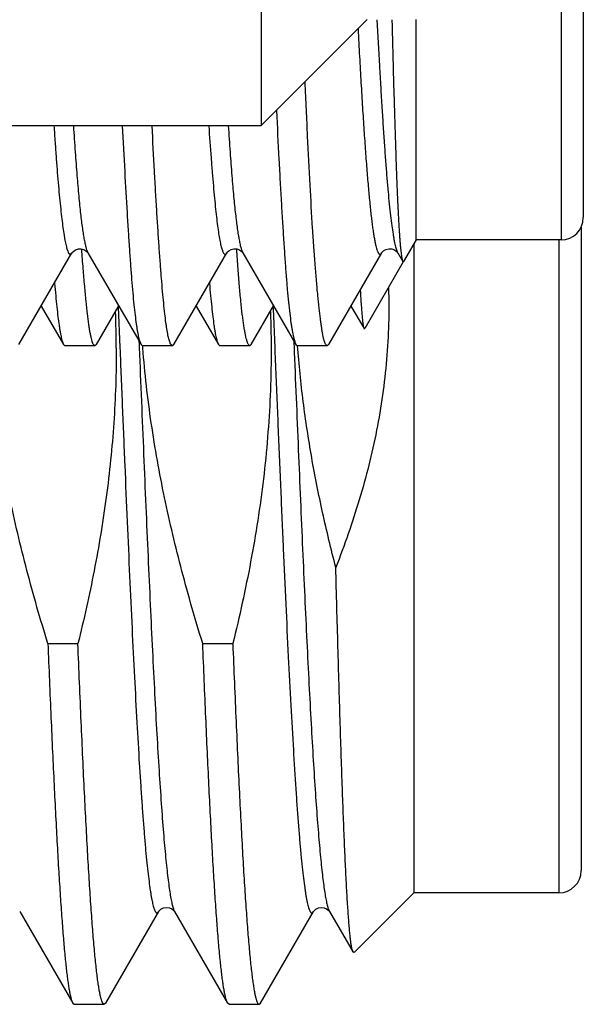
# Model space of a CAD drawing. Header units: inches. Extents: x 0.2 to 16.8, y 0.2 to 10.8.
# Tile 5 of 98: x 2.2107 to 2.2865, y 5.1317 to 5.2642. Entities that reach past the tile are written whole.
import ezdxf

# ---------------------------------------------------------------- set-up
doc = ezdxf.new("R2010")
doc.units = ezdxf.units.IN
doc.header["$LTSCALE"] = 0.935
doc.header["$MEASUREMENT"] = 0
doc.layers.get('0').update_dxf_attribs({"linetype": 'CONTINUOUS'})

msp = doc.modelspace()

# ---------------------------------------------------------------- linework, layer by layer
at = {"color": 7, "linetype": 'CONTINUOUS'}
for p, q in [((2.2432286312, 5.4234346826), (2.2432286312, 5.2499409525)), ((2.2865426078, 5.390554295), (2.2865426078, 5.237554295)), ((2.2574786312, 5.2641909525), (2.2432286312, 5.2499409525)), ((2.2640426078, 5.234554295), (2.2640426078, 5.2641909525)), ((2.1175032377, 5.2499409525), (2.2432286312, 5.2499409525)), ((2.2862532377, 5.2362831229), (2.2862532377, 5.1496916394)), ((2.2640426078, 5.234554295), (2.2623589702, 5.2316381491)), ((2.2637532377, 5.2340530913), (2.2637532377, 5.1466916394)), ((2.2835426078, 5.234554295), (2.2640426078, 5.234554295)), ((2.2106240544, 5.2204706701), (2.2177575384, 5.2327977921)), ((2.2177576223, 5.2327977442), (2.21776411, 5.2328091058)), ((2.2198961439, 5.2328118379), (2.2198983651, 5.2328080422)), ((2.2199096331, 5.2328081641), (2.2270434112, 5.2204825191)), ((2.2314770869, 5.2204844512), (2.2386016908, 5.2327973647)), ((2.2407451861, 5.2328040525), (2.2478795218, 5.2204767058)), ((2.2522933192, 5.2204843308), (2.2594302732, 5.2328147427)), ((2.2594303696, 5.2328146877), (2.2594374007, 5.2328270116)), ((2.2614488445, 5.233084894), (2.261563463, 5.2328257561)), ((2.2615634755, 5.2328257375), (2.2615774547, 5.232800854)), ((2.2615774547, 5.232800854), (2.2622494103, 5.2316400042)), ((2.2623323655, 5.2315920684), (2.2571513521, 5.22261829)), ((2.2622493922, 5.231639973), (2.2623589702, 5.2316381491)), ((2.2136231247, 5.2256540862), (2.2166206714, 5.2204724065)), ((2.221045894, 5.2204859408), (2.2240437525, 5.2256661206)), ((2.234460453, 5.2256411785), (2.2374464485, 5.2204795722)), ((2.241874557, 5.2204699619), (2.2448787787, 5.225662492)), ((2.2552866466, 5.2256566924), (2.2570440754, 5.2226193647)), ((2.2570440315, 5.2226192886), (2.2571513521, 5.22261829)), ((2.216620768, 5.2204724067), (2.2168165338, 5.220304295)), ((2.2208373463, 5.220304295), (2.2168165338, 5.220304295)), ((2.2208373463, 5.220304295), (2.2206020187, 5.2205431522)), ((2.2210459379, 5.2204859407), (2.2208373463, 5.220304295)), ((2.227043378, 5.220482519), (2.2272479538, 5.220304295)), ((2.2312671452, 5.220304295), (2.2272479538, 5.220304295)), ((2.2272908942, 5.2199953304), (2.2272669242, 5.220305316)), ((2.2312671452, 5.220304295), (2.2310234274, 5.2205431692)), ((2.2314771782, 5.220484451), (2.2312671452, 5.220304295)), ((2.2374464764, 5.2204795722), (2.2376513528, 5.220304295)), ((2.2416833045, 5.220304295), (2.2376513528, 5.220304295)), ((2.2416833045, 5.220304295), (2.2414513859, 5.2205431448)), ((2.2418745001, 5.220469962), (2.2416833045, 5.220304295)), ((2.247879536, 5.2204767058), (2.2480776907, 5.220304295)), ((2.2520842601, 5.220304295), (2.2480776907, 5.220304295)), ((2.2520842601, 5.220304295), (2.2518524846, 5.2205431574)), ((2.2522931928, 5.2204843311), (2.2520842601, 5.220304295)), ((2.2145148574, 5.1802249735), (2.218557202, 5.1802249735)), ((2.2353476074, 5.1802249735), (2.239389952, 5.1802249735)), ((2.2637532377, 5.1466916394), (2.2557057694, 5.1386441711)), ((2.2832532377, 5.1466916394), (2.2637532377, 5.1466916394)), ((2.2107247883, 5.1441842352), (2.2178514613, 5.1318670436)), ((2.2222995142, 5.1318670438), (2.2294261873, 5.1441842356)), ((2.2315410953, 5.144210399), (2.2315575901, 5.1441841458)), ((2.2315575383, 5.1441842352), (2.2386842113, 5.1318670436)), ((2.2431322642, 5.1318670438), (2.2502589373, 5.1441842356)), ((2.2523738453, 5.144210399), (2.2523903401, 5.1441841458)), ((2.2523902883, 5.1441842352), (2.2555671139, 5.13869458)), ((2.2557057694, 5.1386441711), (2.2555671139, 5.13869458)), ((2.2178514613, 5.1318670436), (2.2180543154, 5.1316916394)), ((2.2180543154, 5.1316916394), (2.22209666, 5.1316916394)), ((2.2222995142, 5.1318670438), (2.22209666, 5.1316916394)), ((2.2388870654, 5.1316916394), (2.2386842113, 5.1318670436)), ((2.2388870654, 5.1316916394), (2.24292941, 5.1316916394)), ((2.24292941, 5.1316916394), (2.2431322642, 5.1318670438))]:
    msp.add_line(p, q, dxfattribs=at)
at = {"color": 9, "linetype": 'CONTINUOUS'}
for p, q in [((2.2835426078, 5.393554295), (2.2835426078, 5.234554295)), ((2.2832532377, 5.234554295), (2.2832532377, 5.1466916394)), ((2.2239799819, 5.2255560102), (2.2242041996, 5.2200513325)), ((2.2267651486, 5.2209618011), (2.2267851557, 5.2204710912)), ((2.2267851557, 5.2204710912), (2.2268022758, 5.2200513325)), ((2.2475979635, 5.2209602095), (2.2476182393, 5.2204629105)), ((2.2476182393, 5.2204629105), (2.2476255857, 5.2202827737)), ((2.252231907, 5.1445504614), (2.2523781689, 5.1442057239))]:
    msp.add_line(p, q, dxfattribs=at)
at = {"color": 7, "linetype": 'CONTINUOUS'}
for points in [[(2.21776411, 5.2328091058), (2.2177744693, 5.2328262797), (2.2178367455, 5.232909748), (2.2179860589, 5.2330551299), (2.2182537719, 5.2332245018), (2.2186168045, 5.2333406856), (2.2189946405, 5.2333481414), (2.2193594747, 5.2332463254), (2.2196398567, 5.2330827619), (2.2198060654, 5.2329309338), (2.2198816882, 5.2328346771), (2.2198961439, 5.2328118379)], [(2.2386044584, 5.2328021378), (2.2386215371, 5.232829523), (2.2386998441, 5.2329289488), (2.2388742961, 5.2330862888), (2.2391683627, 5.233252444), (2.2395419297, 5.233348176), (2.2399197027, 5.2333311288), (2.2402731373, 5.2332099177), (2.2405285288, 5.2330434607), (2.240671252, 5.2329025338), (2.2407313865, 5.2328214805), (2.240741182, 5.2328052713)], [(2.2594374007, 5.2328270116), (2.2594491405, 5.2328463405), (2.2595154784, 5.2329339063), (2.2596788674, 5.2330882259), (2.2599815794, 5.2332663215), (2.2603808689, 5.2333693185), (2.2607753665, 5.2333451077), (2.2611274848, 5.2332154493), (2.2613725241, 5.2330482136), (2.2615061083, 5.2329113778), (2.2615592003, 5.2328374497), (2.2615654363, 5.2328268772)], [(2.229426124, 5.1441841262), (2.2294429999, 5.1442109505), (2.229529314, 5.1443184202), (2.2297297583, 5.1444904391), (2.2300687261, 5.1446608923), (2.2304714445, 5.1447323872), (2.2308577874, 5.1446790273), (2.2311849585, 5.1445350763), (2.2314020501, 5.1443710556), (2.2315153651, 5.1442463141), (2.2315410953, 5.144210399)], [(2.250258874, 5.1441841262), (2.2502757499, 5.1442109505), (2.250362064, 5.1443184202), (2.2505625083, 5.1444904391), (2.2509014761, 5.1446608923), (2.2513041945, 5.1447323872), (2.2516905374, 5.1446790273), (2.2520177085, 5.1445350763)], [(2.2520177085, 5.1445350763), (2.2522348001, 5.1443710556), (2.2523481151, 5.1442463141), (2.2523738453, 5.144210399)]]:
    msp.add_lwpolyline(points, dxfattribs=at)
for centre, radius, start, end in [((2.2835426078, 5.237554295), 0.003, 270, 360), ((2.0817095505, 5.219710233), 0.142006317, 0.1150292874, 2.1007811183), ((2.2832532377, 5.1496916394), 0.003, 270, 360)]:
    msp.add_arc(centre, radius, start, end, dxfattribs=at)
at = {"color": 9, "linetype": 'CONTINUOUS'}
for centre, radius, start, end in [((2.2325484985, 5.1447574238), 0.0011447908, 208.9197858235, 210.0457859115), ((2.2533873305, 5.1447608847), 0.0011517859, 208.8161105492, 210.043113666)]:
    msp.add_arc(centre, radius, start, end, dxfattribs=at)
at = {"color": 7, "linetype": 'CONTINUOUS'}
for points, knots in [([(2.2587810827, 5.2641744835), (2.258889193, 5.2621068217), (2.2590540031, 5.2590747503), (2.2592825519, 5.2551281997), (2.2594483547, 5.2523855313), (2.259612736, 5.2497978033), (2.2597762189, 5.247371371), (2.2599394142, 5.2451124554), (2.2601026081, 5.243027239), (2.2602667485, 5.241121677), (2.260432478, 5.2394009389), (2.2605996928, 5.2378691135), (2.2607673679, 5.2365294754), (2.2609121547, 5.2355353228), (2.2610292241, 5.2348388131), (2.2611125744, 5.234390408), (2.2611954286, 5.2339921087), (2.2612777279, 5.2336440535), (2.2613594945, 5.233346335), (2.2614186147, 5.2331661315), (2.2614488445, 5.233084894)], [0, 0, 0, 0, 0.1988473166, 0.2916254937, 0.3796573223, 0.4627308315, 0.5406486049, 0.6132169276, 0.6802390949, 0.7415214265, 0.7969003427, 0.8462582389, 0.8895050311, 0.9265559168, 0.9427320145, 0.9573327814, 0.9703552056, 0.9817996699, 0.9916753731, 1, 1, 1, 1]), ([(2.2607919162, 5.2641708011), (2.2608500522, 5.2618567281), (2.2609392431, 5.2584703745), (2.2610638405, 5.2540725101), (2.2611540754, 5.2510405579), (2.2612433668, 5.2481995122), (2.2613318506, 5.2455582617), (2.2614198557, 5.24312552), (2.2615079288, 5.2409098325), (2.261596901, 5.2389193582), (2.2616876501, 5.2371611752), (2.2617673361, 5.2358440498), (2.2618321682, 5.2349104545), (2.2618786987, 5.234301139), (2.2619251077, 5.2337530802), (2.2619713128, 5.2332666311), (2.2620172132, 5.232842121), (2.2620626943, 5.2324798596), (2.2621077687, 5.2321801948), (2.262147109, 5.2319700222), (2.2621795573, 5.2318337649), (2.2622019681, 5.2317547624), (2.2622241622, 5.2316913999), (2.2622407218, 5.2316550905), (2.2622493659, 5.2316399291)], [0, 0, 0, 0, 0.2131139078, 0.3118745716, 0.4050547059, 0.4923761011, 0.5735663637, 0.6483593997, 0.7164942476, 0.7777156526, 0.8317956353, 0.8785765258, 0.899197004, 0.9179541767, 0.93483636, 0.9498343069, 0.9629399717, 0.9741457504, 0.983445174, 0.9908368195, 0.9938218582, 0.9963382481, 0.9983932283, 1, 1, 1, 1]), ([(2.2518524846, 5.2205431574), (2.2518375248, 5.2205741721), (2.2518079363, 5.2206417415), (2.2517490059, 5.2207981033), (2.2516769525, 5.2210335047), (2.2515944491, 5.221363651), (2.2515119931, 5.2217558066), (2.2514292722, 5.2222097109), (2.2513461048, 5.2227251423), (2.2512622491, 5.2233017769), (2.2511440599, 5.2241913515), (2.250995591, 5.2254534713), (2.2508211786, 5.227145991), (2.2506456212, 5.229071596), (2.250470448, 5.2312251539), (2.2502967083, 5.2336009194), (2.2500587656, 5.2371934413), (2.2497721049, 5.242187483), (2.2495058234, 5.2475041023), (2.2492880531, 5.2521261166), (2.2491762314, 5.2545541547), (2.24911964, 5.2557958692)], [0, 0, 0, 0, 0.0029180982, 0.0062464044, 0.0141564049, 0.0237621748, 0.0350779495, 0.0481097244, 0.0628584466, 0.0793205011, 0.0974888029, 0.1389059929, 0.1870098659, 0.2416764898, 0.3027639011, 0.3701123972, 0.4435452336, 0.6078753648, 0.7940191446, 0.8946623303, 1, 1, 1, 1]), ([(2.2452628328, 5.251956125), (2.245369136, 5.2497588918), (2.2455314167, 5.2465447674), (2.245757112, 5.2423719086), (2.2459201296, 5.2394965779), (2.246081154, 5.2368011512), (2.2462404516, 5.2342921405), (2.2463985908, 5.2319756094), (2.2465563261, 5.2298571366), (2.2467151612, 5.2279418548), (2.2468761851, 5.2262343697), (2.2470401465, 5.2247388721), (2.2471830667, 5.2236274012), (2.2472991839, 5.2228472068), (2.2473821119, 5.2223438), (2.2474646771, 5.2218956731), (2.2475467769, 5.2215030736), (2.2476282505, 5.2211661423), (2.2477090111, 5.2208850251), (2.2477791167, 5.2206866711), (2.247836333, 5.2205569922), (2.2478650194, 5.2205017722), (2.2478795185, 5.2204767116)], [0, 0, 0, 0, 0.2086001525, 0.3051717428, 0.3962766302, 0.4816958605, 0.5612254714, 0.6346762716, 0.7018751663, 0.7626676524, 0.8169169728, 0.8645037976, 0.905324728, 0.9231719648, 0.9392996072, 0.9537022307, 0.9663782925, 0.9773296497, 0.9865650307, 0.9941058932, 0.9972545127, 1, 1, 1, 1]), ([(2.2179437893, 5.2499028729), (2.2180219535, 5.2487252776), (2.2181759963, 5.2464935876), (2.2184148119, 5.243337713), (2.2186175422, 5.2409472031), (2.2187822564, 5.2392321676), (2.2189018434, 5.2380968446), (2.2190228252, 5.2370646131), (2.2191455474, 5.2361370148), (2.2192696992, 5.2353155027), (2.2193948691, 5.2346015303), (2.2195034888, 5.2340751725), (2.219591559, 5.2337093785), (2.2196542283, 5.2334757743), (2.2197165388, 5.2332699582), (2.2197784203, 5.2330919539), (2.2198398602, 5.2329417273), (2.2198842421, 5.2328525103), (2.219906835, 5.2328130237)], [0, 0, 0, 0, 0.205345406, 0.3892216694, 0.5506694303, 0.6227616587, 0.6889974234, 0.7492981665, 0.803587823, 0.8517932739, 0.8938483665, 0.9296969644, 0.9452826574, 0.9593074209, 0.9717740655, 0.9826911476, 0.9920844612, 1, 1, 1, 1]), ([(2.2245253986, 5.2499005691), (2.2246269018, 5.247846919), (2.2248295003, 5.2439484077), (2.2251007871, 5.2392120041), (2.2253164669, 5.2357484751), (2.225471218, 5.2334085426), (2.2256243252, 5.2312483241), (2.2257762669, 5.2292726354), (2.2259276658, 5.2274858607), (2.2260797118, 5.2258919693), (2.2262335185, 5.2244945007), (2.2263689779, 5.2234548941), (2.2264801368, 5.2227241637), (2.2265599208, 5.2222516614), (2.2266396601, 5.2218302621), (2.2267192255, 5.2214601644), (2.2267984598, 5.2211415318), (2.2268771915, 5.220874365), (2.2269552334, 5.2206587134), (2.2270132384, 5.2205346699), (2.2270433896, 5.2204825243)], [0, 0, 0, 0, 0.2085841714, 0.3960111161, 0.4812628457, 0.5606172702, 0.6339003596, 0.7009521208, 0.7616287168, 0.8158045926, 0.8633720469, 0.9042432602, 0.9221459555, 0.9383501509, 0.9528515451, 0.9656495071, 0.9767467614, 0.9861529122, 0.9938895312, 1, 1, 1, 1]), ([(2.2310234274, 5.2205431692), (2.230993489, 5.2206019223), (2.2309358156, 5.2207381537), (2.2308581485, 5.2209709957), (2.2307805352, 5.2212540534), (2.230703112, 5.2215872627), (2.2306259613, 5.2219705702), (2.230549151, 5.2224038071), (2.2304727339, 5.2228867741), (2.2303668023, 5.2236288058), (2.230237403, 5.2246790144), (2.2300885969, 5.2260849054), (2.2299398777, 5.2276817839), (2.229790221, 5.2294661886), (2.2296385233, 5.2314342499), (2.2294832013, 5.2335816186), (2.2293254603, 5.2359037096), (2.2291668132, 5.2383955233), (2.2290083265, 5.241051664), (2.228792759, 5.244904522), (2.2286422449, 5.2478720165), (2.2285445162, 5.249900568)], [0, 0, 0, 0, 0.006705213, 0.0150093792, 0.02494764, 0.0365380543, 0.0497884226, 0.0647011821, 0.0812755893, 0.0995074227, 0.1409172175, 0.188864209, 0.2432594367, 0.3039947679, 0.3709462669, 0.4439738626, 0.5229192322, 0.6076109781, 0.6978656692, 0.7934879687, 1, 1, 1, 1]), ([(2.2387770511, 5.2498995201), (2.2388550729, 5.2487182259), (2.2390086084, 5.2464790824), (2.2392147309, 5.2437603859), (2.2393808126, 5.2417757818), (2.2395012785, 5.2404350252), (2.2396221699, 5.2391960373), (2.2397439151, 5.2380605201), (2.2398667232, 5.2370298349), (2.2399906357, 5.2361051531), (2.2401148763, 5.2352875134), (2.2402388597, 5.2345779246), (2.2403459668, 5.2340553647), (2.2404327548, 5.2336926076), (2.2404944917, 5.2334611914), (2.2405559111, 5.2332574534), (2.2406169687, 5.2330814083), (2.24067766, 5.2329330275), (2.2407215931, 5.2328450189), (2.2407439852, 5.2328061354)], [0, 0, 0, 0, 0.2059451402, 0.3904326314, 0.4742937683, 0.5523910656, 0.6246078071, 0.6908484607, 0.7510535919, 0.8051683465, 0.8531369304, 0.894912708, 0.9304671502, 0.9459082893, 0.9597930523, 0.972126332, 0.9829184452, 0.9921944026, 1, 1, 1, 1]), ([(2.2206020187, 5.2205431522), (2.2205850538, 5.2205778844), (2.2205516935, 5.2206542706), (2.2205052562, 5.2207799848), (2.2204588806, 5.2209249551), (2.2203937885, 5.2211558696), (2.2203141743, 5.2214932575), (2.2202225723, 5.221956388), (2.2201306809, 5.2224957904), (2.2200383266, 5.2231110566), (2.2199451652, 5.2238017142), (2.2198133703, 5.2248710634), (2.2196480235, 5.2263918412), (2.2194536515, 5.2284341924), (2.219258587, 5.2307605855), (2.2191359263, 5.2324059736), (2.2190743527, 5.2332747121)], [0, 0, 0, 0, 0.0090266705, 0.01944621, 0.0312852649, 0.0445611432, 0.0754634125, 0.1122040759, 0.1547948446, 0.2032296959, 0.2574867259, 0.3175361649, 0.4548340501, 0.6147008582, 0.7966195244, 1, 1, 1, 1]), ([(2.2414513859, 5.2205431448), (2.2414343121, 5.2205779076), (2.2414005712, 5.2206543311), (2.2413532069, 5.2207800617), (2.2413055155, 5.220925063), (2.241238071, 5.2211560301), (2.2411546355, 5.2214934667), (2.2410577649, 5.221956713), (2.2409603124, 5.2224962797), (2.2408626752, 5.223111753), (2.2407650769, 5.22380266), (2.2406291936, 5.2248723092), (2.2404634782, 5.2263937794), (2.2402745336, 5.2284372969), (2.2400879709, 5.230764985), (2.2399711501, 5.2324112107), (2.2399122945, 5.2332803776)], [0, 0, 0, 0, 0.0090370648, 0.0194760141, 0.0313404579, 0.0446456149, 0.075612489, 0.1124169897, 0.1550626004, 0.2035381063, 0.2578185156, 0.3178722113, 0.455128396, 0.6149097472, 0.7967250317, 1, 1, 1, 1]), ([(2.2154079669, 5.2287240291), (2.2154573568, 5.2281599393), (2.2155551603, 5.2270927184), (2.2157089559, 5.2255852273), (2.2158610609, 5.224263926), (2.2159911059, 5.223281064), (2.2160958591, 5.2225902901), (2.2161704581, 5.2221437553), (2.2162446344, 5.2217455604), (2.2163184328, 5.2213958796), (2.2163918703, 5.2210948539), (2.216464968, 5.2208424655), (2.2165377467, 5.2206387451), (2.2165922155, 5.2205216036), (2.2166206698, 5.2204724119)], [0, 0, 0, 0, 0.203139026, 0.384459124, 0.5436008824, 0.6802664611, 0.7401003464, 0.7942389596, 0.8426714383, 0.8853983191, 0.9224320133, 0.9538101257, 0.9796130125, 1, 1, 1, 1]), ([(2.2362462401, 5.2287232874), (2.2362951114, 5.2281611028), (2.2363916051, 5.2270972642), (2.236542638, 5.2255941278), (2.2366917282, 5.2242758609), (2.2368192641, 5.223294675), (2.2369222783, 5.2226045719), (2.2369958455, 5.2221580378), (2.2370692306, 5.2217594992), (2.2371425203, 5.2214091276), (2.2372157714, 5.2211070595), (2.2372890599, 5.2208532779), (2.2373624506, 5.220647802), (2.2374176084, 5.2205294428), (2.237446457, 5.2204795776)], [0, 0, 0, 0, 0.2026680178, 0.3836368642, 0.5425529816, 0.6791236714, 0.7389616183, 0.793139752, 0.8416489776, 0.8844912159, 0.9216808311, 0.9532587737, 0.979309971, 1, 1, 1, 1]), ([(2.260335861, 5.2280797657), (2.2603873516, 5.2264756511), (2.2603964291, 5.2232636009), (2.2601277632, 5.2184536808), (2.2595832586, 5.2136671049), (2.2587752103, 5.2089182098), (2.2577203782, 5.2042181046), (2.2560115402, 5.1980286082), (2.2544199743, 5.1934774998), (2.2532497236, 5.1904891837)], [0, 0, 0, 0, 0.1250052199, 0.2500105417, 0.3750161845, 0.5000222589, 0.6250289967, 0.7500359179, 1, 1, 1, 1]), ([(2.2565448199, 5.2277808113), (2.25656444, 5.2274139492), (2.2566031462, 5.226722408), (2.2566642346, 5.2257492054), (2.2567249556, 5.2249044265), (2.2567855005, 5.2241897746), (2.256838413, 5.2236765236), (2.2568823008, 5.2233324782), (2.2569133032, 5.2231244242), (2.2569444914, 5.2229500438), (2.256975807, 5.2228093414), (2.2570034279, 5.222713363), (2.25702646, 5.2226538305), (2.2570380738, 5.2226297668), (2.2570440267, 5.2226192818)], [0, 0, 0, 0, 0.2121268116, 0.3999139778, 0.5630227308, 0.7011449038, 0.8140173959, 0.860906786, 0.9013930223, 0.9354632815, 0.9631642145, 0.9846048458, 0.9930383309, 1, 1, 1, 1]), ([(2.2444533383, 5.224911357), (2.2445221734, 5.2230326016), (2.2445853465, 5.2192719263), (2.2444555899, 5.2136319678), (2.2441050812, 5.2080013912), (2.2435416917, 5.2023882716), (2.2427766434, 5.1967991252), (2.2415060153, 5.1893864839), (2.2402931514, 5.1838745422), (2.239389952, 5.1802249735)], [0, 0, 0, 0, 0.1250028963, 0.2500057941, 0.3750087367, 0.5000117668, 0.6250149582, 0.7500182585, 1, 1, 1, 1]), ([(2.2145148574, 5.1802249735), (2.2135056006, 5.1834864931), (2.2116148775, 5.190050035), (2.2096447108, 5.1983591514), (2.2083521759, 5.2050649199), (2.207535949, 5.210121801), (2.2068836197, 5.2152024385), (2.2065640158, 5.2186025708), (2.2064342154, 5.220304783)], [0, 0, 0, 0, 0.2499943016, 0.4999819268, 0.6249863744, 0.7499908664, 0.8749954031, 1, 1, 1, 1]), ([(2.2532497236, 5.1904891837), (2.2526137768, 5.1929325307), (2.2514285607, 5.1978423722), (2.2499494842, 5.2052730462), (2.2488068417, 5.2127631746), (2.2482915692, 5.2177887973), (2.2480996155, 5.220306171)], [0, 0, 0, 0, 0.2500037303, 0.500004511, 0.7500032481, 1, 1, 1, 1]), ([(2.2237155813, 5.2199953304), (2.2237189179, 5.2183201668), (2.2236661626, 5.214969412), (2.2234108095, 5.209949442), (2.2229839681, 5.2049411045), (2.2221957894, 5.1982862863), (2.2208212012, 5.1900193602), (2.2193620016, 5.1834769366), (2.218557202, 5.1802249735)], [0, 0, 0, 0, 0.1250057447, 0.2500121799, 0.3750178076, 0.5000236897, 0.7500082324, 1, 1, 1, 1]), ([(2.2353476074, 5.1802249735), (2.234345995, 5.1834617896), (2.232468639, 5.1899753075), (2.2305086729, 5.1982202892), (2.2292193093, 5.2048739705), (2.2284027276, 5.2098914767), (2.2277471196, 5.2149325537), (2.2274233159, 5.2183062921), (2.2272908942, 5.2199953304)], [0, 0, 0, 0, 0.2499942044, 0.4999819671, 0.6249864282, 0.7499906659, 0.874995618, 1, 1, 1, 1]), ([(2.2555671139, 5.1386945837), (2.2555529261, 5.1387191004), (2.2555259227, 5.1387782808), (2.255490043, 5.1388819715), (2.2554539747, 5.1390118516), (2.2554177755, 5.1391679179), (2.255381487, 5.1393502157), (2.2553301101, 5.1396451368), (2.2552673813, 5.1400793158), (2.2551953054, 5.1406784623), (2.2551230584, 5.1413806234), (2.2550506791, 5.1421848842), (2.2549782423, 5.1430902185), (2.2549057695, 5.1440954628), (2.254804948, 5.1456315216), (2.2546808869, 5.1477909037), (2.2545372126, 5.1506615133), (2.2543934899, 5.1538935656), (2.2542497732, 5.1574711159), (2.2541061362, 5.1613766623), (2.2539626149, 5.1655912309), (2.2538192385, 5.1700944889), (2.2536760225, 5.1748648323), (2.253481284, 5.1816926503), (2.253341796, 5.1869280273), (2.2532497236, 5.1904891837)], [0, 0, 0, 0, 0.0016379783, 0.0037473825, 0.0063418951, 0.0094282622, 0.013010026, 0.017088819, 0.0267379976, 0.0383728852, 0.0519830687, 0.0675538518, 0.085067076, 0.1045014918, 0.1258334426, 0.1740817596, 0.2295737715, 0.2920359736, 0.3611621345, 0.4366153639, 0.518030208, 0.6050145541, 0.6971522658, 0.7940039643, 1, 1, 1, 1]), ([(2.2145148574, 5.1802249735), (2.2146487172, 5.1769094), (2.2148516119, 5.1720419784), (2.2151350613, 5.1657020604), (2.2153428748, 5.161288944), (2.2155505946, 5.1571294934), (2.2157582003, 5.1532401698), (2.2159656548, 5.1496363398), (2.2161729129, 5.1463322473), (2.2163798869, 5.143340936), (2.216586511, 5.1406742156), (2.2167643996, 5.1386602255), (2.2169085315, 5.1372194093), (2.2170123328, 5.1362685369), (2.2171160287, 5.1354058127), (2.2172195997, 5.1346320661), (2.2173229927, 5.1339480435), (2.2174261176, 5.1333543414), (2.217528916, 5.1328515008), (2.2176184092, 5.132490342), (2.2176916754, 5.1322480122), (2.2177433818, 5.1320997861), (2.2177949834, 5.1319744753), (2.2178323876, 5.1319000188), (2.2178514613, 5.131867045)], [0, 0, 0, 0, 0.2051315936, 0.3011584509, 0.3923170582, 0.4782469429, 0.5586105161, 0.6330919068, 0.7013992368, 0.7632657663, 0.8184514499, 0.8667446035, 0.888248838, 0.9079644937, 0.9258745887, 0.9419639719, 0.9562212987, 0.968637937, 0.9792110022, 0.9879444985, 0.9916267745, 0.9948579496, 0.9976451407, 1, 1, 1, 1]), ([(2.22209666, 5.1316916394), (2.2220873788, 5.1316916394), (2.2220682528, 5.1316939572), (2.2220400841, 5.1317041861), (2.2220121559, 5.1317209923), (2.2219728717, 5.1317539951), (2.221924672, 5.1318135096), (2.2218701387, 5.1319060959), (2.2218155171, 5.1320242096), (2.221760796, 5.1321679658), (2.2217059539, 5.1323374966), (2.2216282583, 5.1326139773), (2.22153335, 5.1330248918), (2.2214242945, 5.1335958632), (2.2213148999, 5.1342688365), (2.2212052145, 5.1350431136), (2.2210953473, 5.135917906), (2.220985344, 5.1368922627), (2.2208752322, 5.1379651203), (2.2207224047, 5.139588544), (2.2205337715, 5.1418545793), (2.2203145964, 5.1448507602), (2.2200950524, 5.1482054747), (2.2198752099, 5.1519038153), (2.2196551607, 5.1559293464), (2.2194349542, 5.1602641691), (2.2192146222, 5.1648889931), (2.218913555, 5.1715745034), (2.2186988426, 5.176716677), (2.218557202, 5.1802249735)], [0, 0, 0, 0, 0.0005704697, 0.0011714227, 0.0018290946, 0.002563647, 0.0043150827, 0.0065008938, 0.0091571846, 0.0123033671, 0.0159505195, 0.0201053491, 0.0299522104, 0.0418599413, 0.0558298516, 0.0718550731, 0.089923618, 0.1100194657, 0.1321230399, 0.1562121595, 0.210243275, 0.2718825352, 0.340862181, 0.4168798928, 0.4996008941, 0.5886596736, 0.6836623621, 0.7841872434, 1, 1, 1, 1]), ([(2.2386842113, 5.131867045), (2.2386651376, 5.1319000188), (2.2386277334, 5.1319744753), (2.2385761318, 5.1320997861), (2.2385244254, 5.1322480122), (2.2384511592, 5.132490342), (2.238361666, 5.1328515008), (2.2382588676, 5.1333543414), (2.2381557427, 5.1339480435), (2.2380523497, 5.1346320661), (2.2379487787, 5.1354058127), (2.2378450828, 5.1362685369), (2.2377412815, 5.1372194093), (2.2375971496, 5.1386602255), (2.237419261, 5.1406742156), (2.2372126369, 5.143340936), (2.2370056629, 5.1463322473), (2.2367984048, 5.1496363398), (2.2365909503, 5.1532401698), (2.2363833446, 5.1571294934), (2.2361756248, 5.161288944), (2.2359678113, 5.1657020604), (2.2356843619, 5.1720419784), (2.2354814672, 5.1769094), (2.2353476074, 5.1802249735)], [0, 0, 0, 0, 0.0023548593, 0.0051420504, 0.0083732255, 0.0120555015, 0.0207889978, 0.031362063, 0.0437787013, 0.0580360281, 0.0741254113, 0.0920355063, 0.111751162, 0.1332553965, 0.1815485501, 0.2367342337, 0.2986007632, 0.3669080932, 0.4413894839, 0.5217530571, 0.6076829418, 0.6988415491, 0.7948684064, 1, 1, 1, 1]), ([(2.239389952, 5.1802249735), (2.2395315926, 5.176716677), (2.239746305, 5.1715745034), (2.2400473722, 5.1648889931), (2.2402677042, 5.1602641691), (2.2404879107, 5.1559293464), (2.2407079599, 5.1519038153), (2.2409278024, 5.1482054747), (2.2411473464, 5.1448507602), (2.2413665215, 5.1418545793), (2.2415551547, 5.139588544), (2.2417079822, 5.1379651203), (2.241818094, 5.1368922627), (2.2419280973, 5.135917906), (2.2420379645, 5.1350431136), (2.2421476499, 5.1342688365), (2.2422570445, 5.1335958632), (2.2423661, 5.1330248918), (2.2424610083, 5.1326139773), (2.2425387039, 5.1323374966), (2.242593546, 5.1321679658), (2.2426482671, 5.1320242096), (2.2427028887, 5.1319060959), (2.242757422, 5.1318135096), (2.2428056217, 5.1317539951), (2.2428449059, 5.1317209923), (2.2428728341, 5.1317041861), (2.2429010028, 5.1316939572), (2.2429201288, 5.1316916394), (2.24292941, 5.1316916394)], [0, 0, 0, 0, 0.2158127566, 0.3163376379, 0.4113403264, 0.5003991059, 0.5831201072, 0.659137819, 0.7281174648, 0.789756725, 0.8437878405, 0.8678769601, 0.8899805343, 0.910076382, 0.9281449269, 0.9441701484, 0.9581400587, 0.9700477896, 0.9798946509, 0.9840494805, 0.9876966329, 0.9908428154, 0.9934991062, 0.9956849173, 0.997436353, 0.9981709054, 0.9988285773, 0.9994295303, 1, 1, 1, 1])]:
    msp.add_open_spline(points, degree=3, knots=knots, dxfattribs=at)
at = {"color": 9, "linetype": 'CONTINUOUS'}
for points, knots in [([(2.2562357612, 5.2629320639), (2.2563007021, 5.2616907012), (2.2564300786, 5.2592754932), (2.2566293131, 5.2557577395), (2.2568285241, 5.2524527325), (2.2570275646, 5.2493701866), (2.257226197, 5.2465194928), (2.2574244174, 5.2439100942), (2.2576222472, 5.2415516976), (2.257791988, 5.2397481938), (2.2579293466, 5.2384387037), (2.2580289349, 5.2375590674), (2.2581285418, 5.2367498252), (2.2582280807, 5.236012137), (2.2583275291, 5.2353468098), (2.2584267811, 5.234754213), (2.2585257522, 5.2342343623), (2.2586243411, 5.2337871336), (2.2587225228, 5.2334124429), (2.2588080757, 5.233146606), (2.2588781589, 5.2329712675), (2.2589275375, 5.2328657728), (2.2589768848, 5.2327782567), (2.2590263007, 5.2327085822), (2.2590760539, 5.2326565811), (2.2591267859, 5.2326222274), (2.2591793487, 5.2326066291), (2.259232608, 5.2326116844), (2.2592843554, 5.2326366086), (2.2593347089, 5.2326795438), (2.2593845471, 5.2327401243), (2.2594149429, 5.2327880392), (2.2594303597, 5.2328146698)], [0, 0, 0, 0, 0.1205190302, 0.2344982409, 0.3416044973, 0.4415317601, 0.5339831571, 0.6186579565, 0.695248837, 0.7634383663, 0.7942818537, 0.8229038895, 0.8492658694, 0.8733313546, 0.8950715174, 0.9144856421, 0.9315821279, 0.946373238, 0.9588778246, 0.9691264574, 0.9734216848, 0.9771776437, 0.9804115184, 0.9831504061, 0.9854391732, 0.9873549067, 0.9890274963, 0.9906468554, 0.9924203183, 0.9945097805, 0.9970166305, 1, 1, 1, 1]), ([(2.2153314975, 5.2498974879), (2.2153804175, 5.2491547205), (2.2154776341, 5.2477157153), (2.2156275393, 5.2456286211), (2.2157774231, 5.2436850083), (2.2159276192, 5.2418884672), (2.216078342, 5.2402422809), (2.2162294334, 5.2387494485), (2.2163806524, 5.2374128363), (2.2165318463, 5.2362354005), (2.216662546, 5.2353557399), (2.2167688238, 5.2347343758), (2.2168450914, 5.2343301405), (2.2169212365, 5.2339679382), (2.2169971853, 5.2336480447), (2.2170728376, 5.2333706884), (2.2171480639, 5.2331359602), (2.2172227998, 5.2329439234), (2.2172880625, 5.2328119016), (2.2173414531, 5.2327290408), (2.2173790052, 5.2326814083), (2.2174166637, 5.2326442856), (2.2174546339, 5.232617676), (2.2174931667, 5.2326018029), (2.217532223, 5.2325972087), (2.2175711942, 5.2326041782), (2.2176095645, 5.2326222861), (2.2176474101, 5.2326510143), (2.2177012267, 5.2327072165), (2.2177354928, 5.2327595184), (2.2177575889, 5.2327976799)], [0, 0, 0, 0, 0.1248732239, 0.2419505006, 0.3510220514, 0.4518910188, 0.5443788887, 0.6283303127, 0.7035966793, 0.7700262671, 0.8274652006, 0.8527678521, 0.8757730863, 0.8964701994, 0.9148521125, 0.9309205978, 0.9446877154, 0.9561811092, 0.965468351, 0.9693277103, 0.9726985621, 0.9756238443, 0.9781685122, 0.9804297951, 0.9825438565, 0.9846748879, 0.9869831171, 0.9895960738, 0.9926024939, 1, 1, 1, 1]), ([(2.2361604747, 5.2499142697), (2.236256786, 5.248466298), (2.2364041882, 5.2463663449), (2.2366154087, 5.2436656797), (2.2367672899, 5.2418618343), (2.2369181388, 5.2402121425), (2.2370681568, 5.2387195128), (2.2372177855, 5.2373862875), (2.2373673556, 5.2362145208), (2.2374969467, 5.2353405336), (2.2376024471, 5.2347239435), (2.2376782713, 5.234323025), (2.237754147, 5.2339637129), (2.2378300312, 5.2336461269), (2.2379058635, 5.2333703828), (2.2379815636, 5.2331365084), (2.2380570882, 5.2329445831), (2.2381232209, 5.2328122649), (2.2381774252, 5.2327289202), (2.2382156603, 5.2326808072), (2.2382540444, 5.2326431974), (2.2382927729, 5.2326161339), (2.2383320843, 5.2325998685), (2.2383719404, 5.2325949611), (2.2384117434, 5.2326017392), (2.2384509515, 5.2326198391), (2.2384895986, 5.2326487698), (2.2385444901, 5.2327055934), (2.2385793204, 5.2327586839), (2.2386017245, 5.2327974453)], [0, 0, 0, 0, 0.2430664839, 0.3525940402, 0.4537321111, 0.5462716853, 0.6300619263, 0.704998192, 0.7709776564, 0.8279130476, 0.8529715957, 0.8757511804, 0.8962518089, 0.9144769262, 0.9304349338, 0.9441420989, 0.9556298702, 0.9649593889, 0.9688529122, 0.9722639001, 0.975233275, 0.9778239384, 0.9801310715, 0.9822887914, 0.9844598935, 0.9868052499, 0.9894549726, 0.9925011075, 1, 1, 1, 1]), ([(2.2448130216, 5.2255488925), (2.2449262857, 5.2227662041), (2.2451516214, 5.2172297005), (2.2454901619, 5.2089973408), (2.2458286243, 5.2009381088), (2.2461669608, 5.1931368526), (2.2465051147, 5.1856757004), (2.2468429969, 5.178633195), (2.2471805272, 5.172083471), (2.2474684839, 5.1669655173), (2.2477009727, 5.1631689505), (2.247870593, 5.1605623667), (2.2480401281, 5.158126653), (2.248209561, 5.1558682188), (2.2483788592, 5.1537930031), (2.2485479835, 5.1519064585), (2.2487168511, 5.1502135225), (2.2488854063, 5.1487186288), (2.2490308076, 5.1475991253), (2.2491487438, 5.1468058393), (2.2492334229, 5.1462877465), (2.2493180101, 5.1458217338), (2.2494024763, 5.1454080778), (2.2494867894, 5.1450470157), (2.2495708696, 5.1447386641), (2.2496546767, 5.1444831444), (2.2497279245, 5.1443045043), (2.2497879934, 5.1441893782), (2.249830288, 5.1441216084), (2.2498726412, 5.1440669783), (2.2499152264, 5.1440254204), (2.2499583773, 5.1439969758), (2.2500024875, 5.1439821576), (2.2500471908, 5.143981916), (2.2500913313, 5.1439962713), (2.250134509, 5.1440242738), (2.2501771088, 5.1440653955), (2.2502194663, 5.1441195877), (2.2502456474, 5.1441612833), (2.250258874, 5.1441841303)], [0, 0, 0, 0, 0.1016049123, 0.2021555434, 0.3005950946, 0.3958890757, 0.487036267, 0.5730795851, 0.6531159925, 0.7263064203, 0.7600921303, 0.7918853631, 0.8216033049, 0.8491689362, 0.8745109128, 0.8975642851, 0.9182709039, 0.9365794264, 0.9524464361, 0.9594535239, 0.9658381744, 0.971598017, 0.9767318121, 0.9812393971, 0.9851229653, 0.9883880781, 0.991045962, 0.9921544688, 0.9931220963, 0.9939567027, 0.9946706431, 0.9952837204, 0.9958270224, 0.9963444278, 0.9968861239, 0.997496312, 0.9982064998, 0.9990368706, 1, 1, 1, 1]), ([(2.2476255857, 5.2202827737), (2.2478155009, 5.2156262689), (2.2480992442, 5.2087048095), (2.248485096, 5.1995838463), (2.2487717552, 5.1930010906), (2.249058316, 5.1866627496), (2.2493447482, 5.1806165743), (2.2496310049, 5.1749081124), (2.2499170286, 5.1695803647), (2.2502027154, 5.1646734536), (2.2504879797, 5.1602243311), (2.2507327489, 5.1568189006), (2.2509308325, 5.1543485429), (2.2510741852, 5.1526940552), (2.2512174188, 5.1511766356), (2.2513605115, 5.1497991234), (2.2515034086, 5.1485641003), (2.2516460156, 5.1474738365), (2.2517882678, 5.1465303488), (2.2519115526, 5.145837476), (2.2520119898, 5.1453584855), (2.2520834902, 5.1450549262), (2.252154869, 5.1447891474), (2.2522059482, 5.1446256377), (2.252231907, 5.1445504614)], [0, 0, 0, 0, 0.1841617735, 0.273741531, 0.360750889, 0.4445357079, 0.5244663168, 0.5999423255, 0.6703972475, 0.7353029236, 0.7941737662, 0.8465708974, 0.8702185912, 0.8921064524, 0.912194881, 0.9304475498, 0.9468328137, 0.9613229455, 0.9738956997, 0.9845349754, 0.9891270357, 0.9932339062, 0.9968571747, 1, 1, 1, 1]), ([(2.2242041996, 5.2200513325), (2.2243124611, 5.2173973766), (2.2245279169, 5.212132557), (2.2248526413, 5.2043252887), (2.2251772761, 5.1967224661), (2.2255017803, 5.1893976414), (2.2258260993, 5.1824217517), (2.2261501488, 5.1758623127), (2.2264738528, 5.1697828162), (2.2267501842, 5.1650440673), (2.2269732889, 5.1615369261), (2.2271359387, 5.1591342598), (2.2272985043, 5.1568921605), (2.2274609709, 5.1548160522), (2.2276233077, 5.1529109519), (2.2277854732, 5.1511814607), (2.2279473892, 5.1496317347), (2.2281090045, 5.1482655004), (2.228248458, 5.147243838), (2.2283615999, 5.1465210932), (2.2284427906, 5.1460499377), (2.2285238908, 5.1456268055), (2.2286048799, 5.1452519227), (2.2286857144, 5.1449254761), (2.2287663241, 5.1446475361), (2.2288466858, 5.1444181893), (2.2289169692, 5.1442587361), (2.2289746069, 5.1441568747), (2.2290151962, 5.1440973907), (2.2290558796, 5.1440499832), (2.2290968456, 5.1440146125), (2.2291384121, 5.1439913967), (2.2291808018, 5.1439809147), (2.2292234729, 5.1439838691), (2.2292655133, 5.1440000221), (2.2293067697, 5.1440285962), (2.2293475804, 5.1440692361), (2.229388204, 5.144121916), (2.2294134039, 5.1441621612), (2.229426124, 5.1441841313)], [0, 0, 0, 0, 0.1038537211, 0.2060222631, 0.3055214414, 0.4013884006, 0.4926974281, 0.5785671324, 0.6581691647, 0.730736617, 0.7641616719, 0.7955722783, 0.8248935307, 0.8520555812, 0.8769939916, 0.8996505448, 0.9199728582, 0.9379152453, 0.9534397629, 0.9602857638, 0.9665172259, 0.9721321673, 0.9771298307, 0.9815111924, 0.9852791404, 0.9884402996, 0.991008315, 0.9920782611, 0.993012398, 0.9938197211, 0.9945143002, 0.995118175, 0.9956645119, 0.996197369, 0.9967639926, 0.997404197, 0.9981459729, 0.9990074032, 1, 1, 1, 1]), ([(2.2268022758, 5.2200513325), (2.2269977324, 5.2152598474), (2.2272896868, 5.2081420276), (2.227687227, 5.1987695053), (2.227982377, 5.1920225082), (2.2282774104, 5.1855425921), (2.2285722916, 5.1793815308), (2.2288669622, 5.1735885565), (2.2291613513, 5.1682099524), (2.2294553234, 5.1632886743), (2.229748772, 5.1588640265), (2.2300011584, 5.1555042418), (2.2302058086, 5.1530912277), (2.2303533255, 5.1514955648), (2.2305006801, 5.1500476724), (2.2306478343, 5.1487504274), (2.2307946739, 5.1476063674), (2.2309411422, 5.1466177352), (2.2310681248, 5.1458927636), (2.2311716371, 5.1453925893), (2.2312452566, 5.1450765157), (2.2313187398, 5.1448004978), (2.2313920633, 5.1445645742), (2.231465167, 5.1443687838), (2.2315188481, 5.1442537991), (2.2315464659, 5.1442038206)], [0, 0, 0, 0, 0.1891381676, 0.2809699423, 0.3699940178, 0.4555009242, 0.536808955, 0.6132703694, 0.6842766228, 0.7492633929, 0.8077154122, 0.85917117, 0.8821471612, 0.9032280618, 0.9223733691, 0.9395474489, 0.9547194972, 0.9678640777, 0.9789630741, 0.9837423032, 0.9880079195, 0.9917613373, 0.9950057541, 0.9977478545, 1, 1, 1, 1])]:
    msp.add_open_spline(points, degree=3, knots=knots, dxfattribs=at)

doc.saveas('drawing.dxf')
